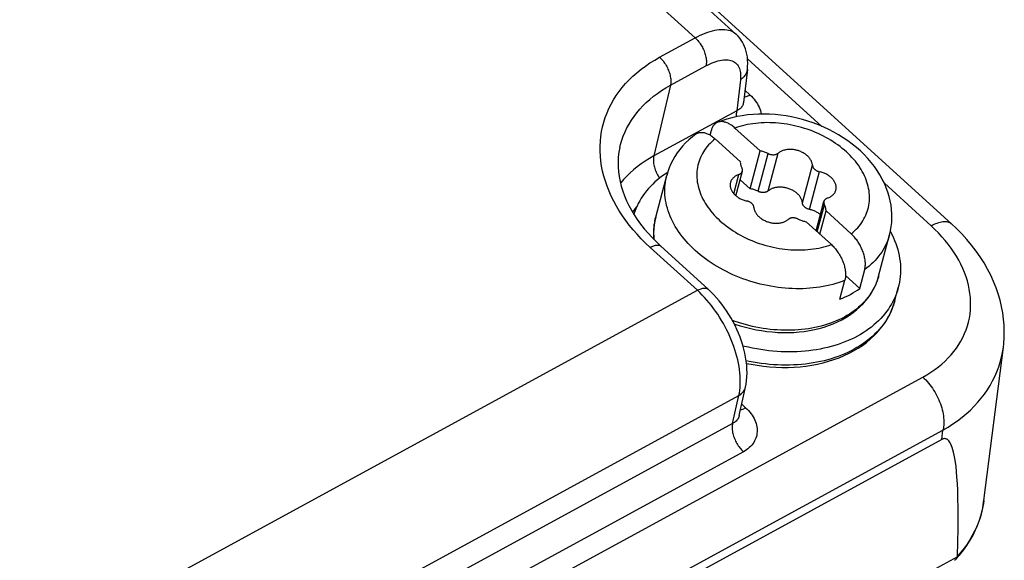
# Model space of a CAD drawing. Extents: x 0 to 594, y 0 to 420.
# Tile 88 of 104: x 560.62 to 564.21, y 111.03 to 113. Entities that reach past the tile are written whole.
import ezdxf

# ---------------------------------------------------------------- set-up
doc = ezdxf.new("R2010")
doc.units = 0
doc.header["$LTSCALE"] = 32.67
doc.layers.get('0').update_dxf_attribs({"linetype": 'CONTINUOUS'})
doc.layers.add('DATUM_AXIS', color=7, linetype='CONTINUOUS')

msp = doc.modelspace()

# ---------------------------------------------------------------- linework, layer by layer
at = {"color": 7, "linetype": 'CONTINUOUS'}
for p, q in [((563.2324, 112.9516), (519.6056, 152.6608)), ((564.0171, 112.2602), (555.9719, 119.5829)), ((563.274, 112.8228), (563.2598, 112.702)), ((563.131, 112.0214), (562.9589, 112.1781)), ((564.1356, 111.2508), (564.2067, 111.8104)), ((563.2444, 111.5612), (563.2672, 111.6642)), ((563.9824, 111.4737), (545.3387, 101.3091))]:
    msp.add_line(p, q, dxfattribs=at)
at = {"color": 9, "linetype": 'CONTINUOUS'}
for p, q in [((563.0839, 112.9377), (519.4585, 152.6456)), ((562.9542, 112.867), (563.0839, 112.9377)), ((563.5453, 112.615), (563.2747, 112.8614)), ((562.9936, 112.7646), (563.1232, 112.8353)), ((563.2485, 112.7848), (563.2353, 112.6719)), ((562.9936, 112.7646), (562.9332, 112.5072)), ((563.265, 112.7465), (563.2834, 112.7298)), ((563.2353, 112.6719), (562.9332, 112.5072)), ((563.9436, 112.2525), (563.7734, 112.4074)), ((563.0918, 112.0174), (562.9197, 112.174)), ((550.8503, 105.3432), (563.0918, 112.0174)), ((545.2789, 101.5413), (563.9132, 111.7009)), ((550.9826, 104.9493), (563.2429, 111.6337)), ((563.2204, 111.532), (563.2429, 111.6337)), ((563.2535, 111.6023), (563.2676, 111.5894)), ((563.2204, 111.532), (545.7772, 102.0218)), ((545.3524, 101.3484), (563.9867, 111.508)), ((563.9824, 111.4737), (563.9867, 111.508)), ((563.2596, 111.4291), (545.8164, 101.9189)), ((564.1356, 111.2508), (564.1341, 111.2405)), ((564.0391, 111.0465), (544.9706, 100.6502))]:
    msp.add_line(p, q, dxfattribs=at)
for points in [[(563.0839, 112.9377), (563.0933, 112.9426), (563.1026, 112.9472), (563.1118, 112.9513), (563.1208, 112.955), (563.1297, 112.9583), (563.1384, 112.9611), (563.1468, 112.9634), (563.1551, 112.9653), (563.1631, 112.9668), (563.1708, 112.9678), (563.1783, 112.9683), (563.1855, 112.9684), (563.1925, 112.968), (563.1991, 112.9671), (563.2054, 112.9658), (563.2113, 112.964), (563.2169, 112.9617), (563.2222, 112.959), (563.2271, 112.9559), (563.2316, 112.9523), (563.2324, 112.9516)], [(563.0839, 112.9377), (563.0872, 112.9345), (563.0904, 112.9312), (563.0935, 112.9277), (563.0966, 112.9241), (563.0995, 112.9202), (563.1023, 112.9163), (563.105, 112.9121), (563.1076, 112.9079), (563.11, 112.9036), (563.1122, 112.8992), (563.1143, 112.8948), (563.1163, 112.8903), (563.118, 112.8857), (563.1195, 112.8812), (563.1209, 112.8766), (563.1221, 112.8721), (563.123, 112.8676), (563.1238, 112.8632), (563.1244, 112.8589), (563.1247, 112.8546), (563.1248, 112.8505), (563.1247, 112.8464), (563.1244, 112.8426), (563.1239, 112.8388), (563.1232, 112.8353)], [(562.9197, 112.174), (562.9031, 112.1896), (562.8872, 112.2055), (562.872, 112.2217), (562.8576, 112.2383), (562.8438, 112.2551), (562.8309, 112.2721), (562.8187, 112.2894), (562.8073, 112.307), (562.7968, 112.3246), (562.7871, 112.3425), (562.7782, 112.3605), (562.7701, 112.3786), (562.763, 112.3968), (562.7567, 112.415), (562.7513, 112.4333), (562.7467, 112.4517), (562.7431, 112.47), (562.7404, 112.4882), (562.7385, 112.5065), (562.7376, 112.5246), (562.7376, 112.5426), (562.7385, 112.5605), (562.7403, 112.5783), (562.743, 112.5958), (562.7466, 112.6132), (562.7511, 112.6303), (562.7565, 112.6472), (562.7628, 112.6639), (562.7699, 112.6802), (562.7779, 112.6962), (562.7868, 112.7119), (562.7965, 112.7273), (562.807, 112.7422), (562.8183, 112.7568), (562.8305, 112.7709), (562.8434, 112.7846), (562.8571, 112.7979), (562.8715, 112.8107), (562.8867, 112.823), (562.9026, 112.8348), (562.9191, 112.846), (562.9364, 112.8568), (562.9542, 112.867)], [(562.9542, 112.867), (562.9575, 112.8638), (562.9607, 112.8605), (562.9639, 112.857), (562.9669, 112.8534), (562.9698, 112.8495), (562.9727, 112.8456), (562.9753, 112.8414), (562.9779, 112.8372), (562.9803, 112.8329), (562.9826, 112.8285), (562.9847, 112.8241), (562.9866, 112.8196), (562.9883, 112.815), (562.9899, 112.8105), (562.9912, 112.8059), (562.9924, 112.8014), (562.9934, 112.797), (562.9941, 112.7925), (562.9947, 112.7882), (562.995, 112.7839), (562.9952, 112.7798), (562.9951, 112.7757), (562.9948, 112.7719), (562.9943, 112.7681), (562.9936, 112.7646)], [(563.1232, 112.8353), (563.1308, 112.8392), (563.1383, 112.8428), (563.1457, 112.8461), (563.1529, 112.8489), (563.16, 112.8514), (563.1669, 112.8534), (563.1737, 112.8551), (563.1802, 112.8563), (563.1865, 112.8572), (563.1926, 112.8576), (563.1984, 112.8576), (563.204, 112.8572), (563.2093, 112.8564), (563.2143, 112.8552), (563.219, 112.8535), (563.2234, 112.8515), (563.2275, 112.8491), (563.2313, 112.8462), (563.2347, 112.843), (563.2378, 112.8394), (563.2405, 112.8354), (563.2429, 112.8311), (563.2449, 112.8264), (563.2465, 112.8214), (563.2478, 112.816), (563.2487, 112.8104), (563.2492, 112.8044), (563.2493, 112.7981), (563.2491, 112.7916), (563.2485, 112.7848)], [(563.274, 112.8228), (563.2735, 112.8198), (563.2727, 112.8161), (563.2715, 112.8125), (563.2701, 112.8089), (563.2683, 112.8054), (563.2663, 112.8021), (563.264, 112.7988), (563.2614, 112.7957), (563.2585, 112.7927), (563.2554, 112.7899), (563.252, 112.7873), (563.2485, 112.7848)], [(562.8094, 112.5378), (562.8122, 112.5492), (562.8168, 112.5646), (562.8222, 112.5797), (562.8283, 112.5946), (562.8353, 112.6092), (562.8431, 112.6235), (562.8517, 112.6375), (562.8611, 112.6511), (562.8712, 112.6644), (562.882, 112.6772), (562.8936, 112.6897), (562.9059, 112.7018), (562.9189, 112.7134), (562.9325, 112.7246), (562.9468, 112.7353), (562.9618, 112.7456), (562.9774, 112.7553), (562.9936, 112.7646)], [(563.2598, 112.702), (563.2598, 112.7016), (563.2592, 112.6985), (563.2584, 112.6955), (563.2573, 112.6925), (563.2559, 112.6897), (563.2542, 112.687), (563.2523, 112.6843), (563.2501, 112.6819), (563.2476, 112.6796), (563.2449, 112.6774), (563.2419, 112.6754), (563.2387, 112.6736), (563.2353, 112.6719)], [(563.2622, 112.722), (563.2632, 112.7221), (563.2663, 112.7228), (563.2695, 112.7237), (563.2728, 112.7249), (563.2763, 112.7263), (563.2798, 112.7279), (563.2834, 112.7298)], [(563.2834, 112.7298), (563.2888, 112.7247), (563.2939, 112.7193), (563.2986, 112.7139), (563.303, 112.7083), (563.307, 112.7026), (563.3107, 112.6968), (563.3139, 112.6909), (563.3168, 112.6849), (563.3192, 112.679), (563.3213, 112.6729), (563.3229, 112.6669), (563.3241, 112.6608), (563.3243, 112.6595)], [(563.2353, 112.6719), (563.2345, 112.6683), (563.234, 112.6646), (563.2337, 112.6607), (563.2337, 112.6567), (563.2338, 112.6525), (563.234, 112.65)], [(562.9332, 112.5072), (562.9173, 112.4981), (562.902, 112.4886), (562.8872, 112.4785), (562.8731, 112.4679), (562.8597, 112.4569), (562.8469, 112.4455), (562.8348, 112.4336), (562.8234, 112.4213), (562.8127, 112.4086), (562.8118, 112.4074)], [(562.9332, 112.5072), (562.9325, 112.5037), (562.932, 112.4999), (562.9317, 112.496), (562.9316, 112.492), (562.9318, 112.4879), (562.9321, 112.4836), (562.9327, 112.4793), (562.9334, 112.4748), (562.9344, 112.4704), (562.9355, 112.4658), (562.9369, 112.4613), (562.9385, 112.4568), (562.9402, 112.4522), (562.9421, 112.4477), (562.9442, 112.4433), (562.9465, 112.4389), (562.9489, 112.4346), (562.9514, 112.4303), (562.9541, 112.4263)], [(562.8715, 112.3234), (562.8641, 112.3143), (562.8556, 112.3026)], [(563.9132, 111.7009), (563.9283, 111.7095), (563.9428, 111.7186), (563.9567, 111.7282), (563.97, 111.7382), (563.9826, 111.7486), (563.9946, 111.7595), (564.006, 111.7708), (564.0166, 111.7825), (564.0266, 111.7945), (564.0358, 111.8069), (564.0443, 111.8196), (564.0521, 111.8326), (564.0591, 111.846), (564.0654, 111.8596), (564.0709, 111.8734), (564.0756, 111.8875), (564.0795, 111.9018), (564.0827, 111.9163), (564.0851, 111.931), (564.0866, 111.9458), (564.0874, 111.9607), (564.0874, 111.9758), (564.0866, 111.9909), (564.085, 112.0061), (564.0826, 112.0213), (564.0794, 112.0366), (564.0754, 112.0518), (564.0707, 112.067), (564.0652, 112.0822), (564.0589, 112.0973), (564.0519, 112.1123), (564.0442, 112.1271), (564.0357, 112.1419), (564.0266, 112.1565), (564.0167, 112.1709), (564.0061, 112.1851), (563.9949, 112.1991), (563.983, 112.2129), (563.9704, 112.2264), (563.9573, 112.2396), (563.9436, 112.2525)], [(563.9436, 112.2525), (563.9493, 112.2556), (563.955, 112.2583), (563.9605, 112.2606), (563.9659, 112.2627), (563.9712, 112.2644), (563.9763, 112.2659), (563.9813, 112.2669), (563.986, 112.2677), (563.9906, 112.2681), (563.9949, 112.2681), (563.999, 112.2678), (564.0029, 112.2672), (564.0065, 112.2662), (564.0099, 112.2649), (564.013, 112.2633), (564.0158, 112.2613), (564.0171, 112.2602)], [(562.9197, 112.174), (562.9232, 112.1758), (562.9267, 112.1774), (562.93, 112.1788), (562.9333, 112.18), (562.9365, 112.1809), (562.9395, 112.1816), (562.9425, 112.1821), (562.9452, 112.1823), (562.9479, 112.1823), (562.9503, 112.182), (562.9526, 112.1815), (562.9547, 112.1807), (562.9566, 112.1797), (562.9584, 112.1785), (562.9589, 112.1781)], [(563.0918, 112.0174), (563.0953, 112.0192), (563.0988, 112.0208), (563.1021, 112.0222), (563.1054, 112.0234), (563.1086, 112.0243), (563.1116, 112.025), (563.1146, 112.0254), (563.1173, 112.0257), (563.12, 112.0256), (563.1224, 112.0254), (563.1247, 112.0248), (563.1268, 112.0241), (563.1287, 112.0231), (563.1305, 112.0219), (563.131, 112.0214)], [(563.2429, 111.6337), (563.2448, 111.6431), (563.2463, 111.6528), (563.2473, 111.6628), (563.248, 111.6732), (563.2483, 111.6838), (563.2482, 111.6946), (563.2476, 111.7057), (563.2467, 111.717), (563.2453, 111.7285), (563.2436, 111.7402), (563.2414, 111.752), (563.2389, 111.7639), (563.2359, 111.7759), (563.2326, 111.788), (563.2289, 111.8002), (563.2248, 111.8123), (563.2204, 111.8245), (563.2156, 111.8366), (563.2105, 111.8487), (563.205, 111.8608), (563.1993, 111.8727), (563.1932, 111.8845), (563.1868, 111.8962), (563.1801, 111.9077), (563.1731, 111.919), (563.1659, 111.9301), (563.1585, 111.941), (563.1508, 111.9517), (563.1429, 111.962), (563.1347, 111.9721), (563.1265, 111.9818), (563.118, 111.9913), (563.1094, 112.0003), (563.1006, 112.009), (563.0918, 112.0174)], [(563.9867, 111.508), (564.0051, 111.5188), (564.0227, 111.5302), (564.0397, 111.5422), (564.056, 111.5546), (564.0715, 111.5676), (564.0863, 111.5811), (564.1004, 111.595), (564.1136, 111.6093), (564.1261, 111.6241), (564.1378, 111.6393), (564.1486, 111.6549), (564.1585, 111.6709), (564.1676, 111.6872), (564.1759, 111.7038), (564.1832, 111.7208), (564.1897, 111.738), (564.1953, 111.7555), (564.1999, 111.7732), (564.2037, 111.7911), (564.2067, 111.8104)], [(563.9132, 111.7009), (563.9186, 111.6959), (563.9238, 111.6906), (563.929, 111.685), (563.934, 111.6791), (563.9388, 111.6731), (563.9436, 111.6668), (563.9481, 111.6603), (563.9525, 111.6536), (563.9567, 111.6468), (563.9607, 111.6398), (563.9644, 111.6327), (563.968, 111.6255), (563.9713, 111.6182), (563.9744, 111.6109), (563.9772, 111.6035), (563.9797, 111.5961), (563.982, 111.5888), (563.984, 111.5814), (563.9857, 111.5741), (563.9871, 111.5668), (563.9883, 111.5597), (563.9891, 111.5526), (563.9897, 111.5457), (563.9899, 111.5389), (563.9899, 111.5323), (563.9895, 111.5259), (563.9889, 111.5197), (563.988, 111.5137), (563.9867, 111.508)], [(563.2429, 111.6337), (563.2464, 111.6359), (563.2497, 111.6382), (563.2528, 111.6407), (563.2556, 111.6434), (563.2581, 111.6462), (563.2604, 111.6491), (563.2624, 111.6522), (563.2641, 111.6554), (563.2655, 111.6587), (563.2666, 111.6621), (563.2672, 111.6642)], [(563.249, 111.582), (563.2508, 111.5824), (563.254, 111.5834), (563.2573, 111.5845), (563.2606, 111.5859), (563.2641, 111.5876), (563.2676, 111.5894)], [(563.2676, 111.5894), (563.2731, 111.5842), (563.2782, 111.5789), (563.283, 111.5734), (563.2874, 111.5677), (563.2914, 111.562), (563.2951, 111.5562), (563.2984, 111.5503), (563.3012, 111.5443), (563.3037, 111.5383), (563.3058, 111.5322), (563.3074, 111.5262), (563.3086, 111.5201), (563.3094, 111.514), (563.3097, 111.508), (563.3097, 111.5021), (563.3091, 111.4962), (563.3082, 111.4903), (563.3068, 111.4846), (563.305, 111.479), (563.3028, 111.4736), (563.3002, 111.4682), (563.2972, 111.4631), (563.2938, 111.4581), (563.29, 111.4533), (563.2858, 111.4487), (563.2812, 111.4443), (563.2763, 111.4401), (563.2711, 111.4362), (563.2655, 111.4325), (563.2596, 111.4291)], [(563.2444, 111.5612), (563.2439, 111.5591), (563.2428, 111.5558), (563.2414, 111.5526), (563.2397, 111.5495), (563.2377, 111.5465), (563.2355, 111.5437), (563.233, 111.541), (563.2302, 111.5385), (563.2272, 111.5361), (563.2239, 111.534), (563.2204, 111.532)], [(563.2204, 111.532), (563.2197, 111.5284), (563.2191, 111.5247), (563.2188, 111.5208), (563.2187, 111.5168), (563.2188, 111.5126), (563.2191, 111.5083), (563.2197, 111.504), (563.2204, 111.4995), (563.2213, 111.495), (563.2225, 111.4905), (563.2239, 111.4859), (563.2254, 111.4814), (563.2271, 111.4768), (563.2291, 111.4723), (563.2312, 111.4678), (563.2334, 111.4634), (563.2358, 111.459), (563.2384, 111.4548), (563.2411, 111.4506), (563.2439, 111.4466), (563.2469, 111.4428), (563.2499, 111.4391), (563.2531, 111.4356), (563.2563, 111.4322), (563.2596, 111.4291)], [(564.1341, 111.2405), (564.1309, 111.223), (564.1269, 111.2058), (564.1219, 111.1887), (564.1161, 111.1719), (564.1094, 111.1554), (564.1019, 111.1391), (564.0935, 111.1232), (564.0843, 111.1075), (564.0743, 111.0922), (564.0635, 111.0773), (564.0519, 111.0628), (564.0395, 111.0486)]]:
    msp.add_lwpolyline(points, dxfattribs=at)
at = {"color": 7, "linetype": 'CONTINUOUS'}
for points in [[(563.274, 112.8228), (563.275, 112.8337), (563.2754, 112.8457), (563.2751, 112.8571), (563.2741, 112.868), (563.2724, 112.8783), (563.2702, 112.8881), (563.2674, 112.8974), (563.2641, 112.9062), (563.2603, 112.9145), (563.2561, 112.9224), (563.2514, 112.9298), (563.2462, 112.9368), (563.2406, 112.9434), (563.2346, 112.9496), (563.2324, 112.9516)], [(562.8094, 112.5378), (562.8061, 112.5205), (562.8039, 112.5029), (562.803, 112.4853), (562.8031, 112.4675), (562.8044, 112.4498), (562.8067, 112.432), (562.8101, 112.4143), (562.8146, 112.3966), (562.82, 112.379), (562.8265, 112.3614), (562.8339, 112.3439), (562.8423, 112.3266), (562.8516, 112.3093), (562.8619, 112.2922), (562.8731, 112.2752), (562.8852, 112.2584), (562.8982, 112.2418), (562.9121, 112.2255), (562.9269, 112.2094), (562.9425, 112.1936), (562.9589, 112.1781)], [(564.2067, 111.8104), (564.2081, 111.8229), (564.2096, 111.8451), (564.2101, 111.8674), (564.2093, 111.89), (564.2074, 111.9127), (564.2043, 111.9354), (564.2001, 111.9583), (564.1946, 111.9812), (564.1879, 112.0042), (564.1799, 112.027), (564.1708, 112.0498), (564.1604, 112.0725), (564.1489, 112.0949), (564.1361, 112.1171), (564.1222, 112.1391), (564.1071, 112.1606), (564.0909, 112.1818), (564.0736, 112.2025), (564.0553, 112.2227), (564.036, 112.2424), (564.0171, 112.2602)], [(563.2672, 111.6642), (563.2693, 111.6752), (563.2712, 111.6885), (563.2723, 111.7022), (563.2728, 111.7162), (563.2725, 111.7304), (563.2716, 111.7449), (563.27, 111.7594), (563.2677, 111.774), (563.2649, 111.7887), (563.2614, 111.8033), (563.2574, 111.8178), (563.2528, 111.8323), (563.2477, 111.8466), (563.242, 111.8609), (563.2359, 111.8749), (563.2293, 111.8888), (563.2223, 111.9025), (563.2148, 111.916), (563.2069, 111.9292), (563.1986, 111.9421), (563.1899, 111.9547), (563.1807, 111.967), (563.1712, 111.979), (563.1614, 111.9906), (563.1511, 112.0017), (563.1406, 112.0124), (563.131, 112.0214)], [(564.0395, 111.0486), (564.0409, 111.1004), (564.0418, 111.1467), (564.0421, 111.1881), (564.0419, 111.2251), (564.0413, 111.2581), (564.0404, 111.2875), (564.0392, 111.3135), (564.0377, 111.3366), (564.036, 111.3571), (564.0341, 111.3751), (564.0321, 111.3909), (564.0299, 111.4047), (564.0277, 111.4168), (564.0254, 111.4273), (564.023, 111.4364), (564.0205, 111.4442), (564.0181, 111.4509), (564.0157, 111.4565), (564.0132, 111.4612), (564.0108, 111.4651), (564.0084, 111.4683), (564.0061, 111.4709), (564.0038, 111.4729), (564.0016, 111.4744), (563.9994, 111.4754), (563.9974, 111.4762), (563.9954, 111.4766), (563.9936, 111.4767), (563.9918, 111.4767), (563.9901, 111.4765), (563.9885, 111.4762), (563.9869, 111.4757), (563.9854, 111.4752), (563.9839, 111.4745), (563.9824, 111.4737)], [(564.034, 111.0372), (564.0474, 111.0524), (564.0613, 111.0698), (564.074, 111.0877), (564.0856, 111.1061), (564.0961, 111.1249), (564.1054, 111.1441), (564.1136, 111.1637), (564.1207, 111.1837), (564.1266, 111.2039), (564.1313, 111.2244), (564.1348, 111.2453), (564.1356, 111.2508)], [(564.034, 111.0372), (564.0334, 111.0365), (564.0317, 111.0351), (564.0299, 111.0338), (564.029, 111.0332)], [(564.0391, 111.0465), (564.0383, 111.0442), (564.0373, 111.042), (564.0362, 111.04), (564.0349, 111.0382), (564.034, 111.0372)], [(564.0391, 111.0465), (564.0393, 111.0472), (564.0394, 111.0479), (564.0395, 111.0486)]]:
    msp.add_lwpolyline(points, dxfattribs=at)
at = {"layer": 'DATUM_AXIS', "color": 7, "linetype": 'CONTINUOUS'}
for p, q in [((563.1381, 112.5835), (563.1429, 112.6015)), ((563.3204, 112.5254), (563.2288, 112.6088)), ((563.2485, 112.4861), (563.1568, 112.5696)), ((563.2839, 112.3876), (563.3204, 112.5254)), ((563.2321, 112.3622), (563.2558, 112.4515)), ((562.94, 112.2838), (562.9802, 112.4354)), ((563.2839, 112.3876), (563.2476, 112.4206)), ((563.5247, 112.2346), (563.5531, 112.3415)), ((563.5381, 112.2225), (563.5605, 112.3069)), ((563.6521, 112.2234), (563.5605, 112.3069)), ((563.5802, 112.1842), (563.4885, 112.2676)), ((563.7519, 112.0684), (563.7921, 112.2199)), ((563.6832, 112.0242), (563.7015, 112.093)), ((563.6832, 112.0242), (563.6319, 112.0709)), ((563.6112, 111.9849), (563.6295, 112.0538)), ((563.811, 111.979), (563.8238, 112.0272))]:
    msp.add_line(p, q, dxfattribs=at)
at = {"layer": 'DATUM_AXIS', "color": 9, "linetype": 'CONTINUOUS'}
for p, q in [((563.3128, 112.3783), (563.3494, 112.5161)), ((563.3499, 112.3797), (563.3864, 112.5174)), ((563.4745, 112.3357), (563.511, 112.4734)), ((563.5004, 112.3121), (563.5369, 112.4499)), ((563.2244, 112.3696), (563.2428, 112.4391)), ((563.5289, 112.2308), (563.555, 112.3289)), ((563.7485, 112.057), (563.7463, 112.0505)), ((563.8077, 111.9678), (563.8051, 111.96)), ((563.811, 111.979), (563.8077, 111.9678))]:
    msp.add_line(p, q, dxfattribs=at)
at = {"layer": 'DATUM_AXIS', "color": 7, "linetype": 'CONTINUOUS'}
for points in [[(563.1656, 112.6299), (563.164, 112.6292), (563.1617, 112.628), (563.1595, 112.6267), (563.1574, 112.6252), (563.1554, 112.6235), (563.1535, 112.6217), (563.1518, 112.6197), (563.1501, 112.6175), (563.1486, 112.6152), (563.1472, 112.6127), (563.1459, 112.6101), (563.1448, 112.6074), (563.1438, 112.6045), (563.1429, 112.6015)], [(563.7921, 112.2199), (563.7956, 112.2347), (563.7982, 112.2498), (563.7999, 112.265), (563.8007, 112.2805), (563.8006, 112.2961), (563.7996, 112.3119), (563.7977, 112.3276), (563.7947, 112.3437), (563.7909, 112.3596), (563.786, 112.3756), (563.7802, 112.3915), (563.7734, 112.4074), (563.7657, 112.4231), (563.7569, 112.4387), (563.7472, 112.454), (563.7367, 112.469), (563.7252, 112.4838), (563.7128, 112.4981), (563.6997, 112.512), (563.6857, 112.5254), (563.6711, 112.5383), (563.6558, 112.5506), (563.6398, 112.5625), (563.6232, 112.5737), (563.6062, 112.5842), (563.5886, 112.5942), (563.5706, 112.6035), (563.5521, 112.6121), (563.5333, 112.6201), (563.5142, 112.6273), (563.4948, 112.6339), (563.4752, 112.6397), (563.4553, 112.6448), (563.4353, 112.6492), (563.4152, 112.6528), (563.395, 112.6557), (563.3748, 112.6577), (563.3546, 112.6591), (563.3345, 112.6596), (563.3145, 112.6594), (563.2946, 112.6583), (563.2749, 112.6565), (563.2555, 112.6539), (563.2363, 112.6505), (563.2175, 112.6463), (563.1991, 112.6414), (563.1812, 112.6356), (563.1656, 112.6299)], [(563.2288, 112.6088), (563.2257, 112.6115), (563.2226, 112.6141), (563.2194, 112.6165), (563.2163, 112.6188), (563.2131, 112.6209), (563.21, 112.6228), (563.2068, 112.6246), (563.2037, 112.6261), (563.2005, 112.6275), (563.1974, 112.6288), (563.1943, 112.6298), (563.1913, 112.6307), (563.1883, 112.6314), (563.1853, 112.6319), (563.1824, 112.6322), (563.1796, 112.6323), (563.1768, 112.6323), (563.1741, 112.632), (563.1714, 112.6316), (563.1689, 112.631), (563.1664, 112.6302), (563.1656, 112.6299)], [(563.0862, 112.5865), (563.0875, 112.5875), (563.0897, 112.5888), (563.092, 112.59), (563.0944, 112.5909), (563.0969, 112.5917), (563.0994, 112.5923), (563.1021, 112.5928), (563.1048, 112.593), (563.1076, 112.5931), (563.1104, 112.593), (563.1134, 112.5926), (563.1163, 112.5921), (563.1193, 112.5915), (563.1224, 112.5906), (563.1254, 112.5895), (563.1286, 112.5883), (563.1317, 112.5869), (563.1348, 112.5853), (563.138, 112.5836), (563.1411, 112.5816), (563.1443, 112.5795), (563.1475, 112.5773), (563.1506, 112.5749), (563.1537, 112.5723), (563.1568, 112.5696)], [(563.0862, 112.5865), (563.0737, 112.5769), (563.061, 112.566), (563.0492, 112.5547), (563.0382, 112.5429), (563.028, 112.5306), (563.0187, 112.518), (563.0102, 112.505), (563.0025, 112.4917), (562.9957, 112.478), (562.9897, 112.4641), (562.9845, 112.4498), (562.9802, 112.4354)], [(563.3494, 112.5161), (563.3464, 112.5175), (563.3433, 112.5189), (563.3401, 112.5201), (563.3369, 112.5213), (563.3337, 112.5223), (563.3304, 112.5233), (563.3271, 112.5241), (563.3238, 112.5248), (563.3204, 112.5254)], [(563.511, 112.4734), (563.5108, 112.4759), (563.5104, 112.4784), (563.5098, 112.4809), (563.509, 112.4834), (563.5081, 112.4859), (563.5071, 112.4884), (563.5059, 112.4909), (563.5045, 112.4933), (563.503, 112.4957), (563.5013, 112.4981), (563.4995, 112.5004), (563.4975, 112.5026), (563.4955, 112.5049), (563.4932, 112.507), (563.4909, 112.5091), (563.4885, 112.5111), (563.4859, 112.5131), (563.4832, 112.5149), (563.4805, 112.5167), (563.4776, 112.5184), (563.4746, 112.52), (563.4716, 112.5215), (563.4685, 112.5229), (563.4654, 112.5242), (563.4621, 112.5254), (563.4589, 112.5265), (563.4556, 112.5275), (563.4522, 112.5284), (563.4489, 112.5291), (563.4455, 112.5297), (563.4421, 112.5303), (563.4387, 112.5306), (563.4353, 112.5309), (563.4319, 112.5311), (563.4286, 112.5311), (563.4253, 112.531), (563.422, 112.5308), (563.4188, 112.5304), (563.4156, 112.53), (563.4125, 112.5294), (563.4095, 112.5287), (563.4065, 112.5279), (563.4036, 112.5269), (563.4009, 112.5259), (563.3982, 112.5247), (563.3956, 112.5235), (563.3931, 112.5221), (563.3908, 112.5207), (563.3885, 112.5191), (563.3864, 112.5174)], [(563.2485, 112.4861), (563.2484, 112.4837), (563.2486, 112.4812), (563.2489, 112.4788), (563.2493, 112.4763), (563.2499, 112.4738), (563.2507, 112.4714), (563.2516, 112.4689), (563.2527, 112.4665), (563.254, 112.4641)], [(563.3494, 112.5161), (563.351, 112.5153), (563.3527, 112.5146), (563.3544, 112.514), (563.3561, 112.5134), (563.3579, 112.5129), (563.3596, 112.5125), (563.3614, 112.5122), (563.3632, 112.5119), (563.365, 112.5117), (563.3668, 112.5116), (563.3686, 112.5116), (563.3703, 112.5117), (563.372, 112.5118), (563.3737, 112.5121), (563.3754, 112.5124), (563.377, 112.5127), (563.3785, 112.5132), (563.38, 112.5137), (563.3815, 112.5143), (563.3828, 112.515), (563.3841, 112.5158), (563.3853, 112.5166), (563.3864, 112.5174)], [(563.2428, 112.4391), (563.2443, 112.4397), (563.2457, 112.4403), (563.247, 112.441), (563.2483, 112.4417), (563.2495, 112.4426), (563.2506, 112.4434), (563.2516, 112.4444), (563.2525, 112.4454), (563.2534, 112.4464), (563.2541, 112.4475), (563.2547, 112.4487), (563.2553, 112.4498), (563.2557, 112.4511), (563.2558, 112.4515)], [(563.2558, 112.4515), (563.256, 112.4523), (563.2562, 112.4536), (563.2563, 112.4549), (563.2563, 112.4562), (563.2562, 112.4575), (563.2559, 112.4588), (563.2556, 112.4601), (563.2552, 112.4614), (563.2546, 112.4628), (563.254, 112.4641)], [(563.511, 112.4734), (563.5112, 112.4721), (563.5114, 112.4708), (563.5118, 112.4695), (563.5122, 112.4682), (563.5128, 112.4669), (563.5135, 112.4656), (563.5143, 112.4643), (563.5151, 112.463), (563.5161, 112.4618), (563.5172, 112.4606), (563.5183, 112.4595), (563.5195, 112.4583), (563.5208, 112.4573), (563.5222, 112.4563), (563.5236, 112.4553), (563.5251, 112.4544), (563.5267, 112.4535), (563.5283, 112.4528), (563.53, 112.452), (563.5317, 112.4514), (563.5334, 112.4508), (563.5352, 112.4503), (563.5403, 112.4491)], [(563.5967, 112.383), (563.5969, 112.3838), (563.5974, 112.3862), (563.5977, 112.3886), (563.5978, 112.3911), (563.5978, 112.3935), (563.5976, 112.396), (563.5973, 112.3985), (563.5968, 112.401), (563.5961, 112.4035), (563.5953, 112.406), (563.5943, 112.4085), (563.5931, 112.4109), (563.5918, 112.4134), (563.5903, 112.4158), (563.5887, 112.4182), (563.587, 112.4205), (563.5851, 112.4228), (563.583, 112.425), (563.5809, 112.4272), (563.5786, 112.4293), (563.5762, 112.4314), (563.5737, 112.4334), (563.571, 112.4353), (563.5683, 112.4371), (563.5655, 112.4388), (563.5626, 112.4404), (563.5596, 112.442), (563.5565, 112.4434), (563.5533, 112.4448), (563.5502, 112.446), (563.5469, 112.4472), (563.5436, 112.4482), (563.5403, 112.4491)], [(562.9838, 112.4474), (562.9744, 112.4412), (562.9647, 112.4344), (562.9553, 112.4273), (562.9462, 112.4199), (562.9375, 112.4123), (562.9292, 112.4044), (562.9213, 112.3964), (562.9137, 112.3881), (562.9065, 112.3796), (562.8998, 112.3709), (562.8934, 112.362), (562.8874, 112.3529), (562.8819, 112.3436), (562.8767, 112.3342), (562.872, 112.3245), (562.8677, 112.3148), (562.8639, 112.3049), (562.8605, 112.2948), (562.8604, 112.2946)], [(563.2428, 112.4391), (563.24, 112.4381), (563.2373, 112.437), (563.2347, 112.4357), (563.2322, 112.4344), (563.2298, 112.433), (563.2276, 112.4314), (563.2254, 112.4298), (563.2234, 112.428), (563.2216, 112.4262), (563.2198, 112.4243), (563.2183, 112.4224), (563.2168, 112.4203), (563.2155, 112.4182), (563.2144, 112.416), (563.2135, 112.4138), (563.2127, 112.4115), (563.2122, 112.41)], [(563.2122, 112.41), (563.212, 112.4092), (563.2115, 112.4068), (563.2112, 112.4044), (563.2111, 112.4019), (563.2111, 112.3995), (563.2113, 112.397), (563.2116, 112.3945), (563.2121, 112.392), (563.2128, 112.3895), (563.2137, 112.387), (563.2147, 112.3845), (563.2158, 112.3821), (563.2171, 112.3796), (563.2186, 112.3772), (563.2202, 112.3748), (563.222, 112.3725), (563.2239, 112.3702), (563.2259, 112.368), (563.2281, 112.3658), (563.2303, 112.3637), (563.2327, 112.3616), (563.2353, 112.3596), (563.2379, 112.3577), (563.2406, 112.3559), (563.2435, 112.3542), (563.2464, 112.3526), (563.2494, 112.351), (563.2524, 112.3496), (563.2556, 112.3482), (563.2588, 112.347), (563.262, 112.3459), (563.2653, 112.3448), (563.2686, 112.3439), (563.272, 112.3431)], [(563.3128, 112.3783), (563.3098, 112.3798), (563.3067, 112.3811), (563.3036, 112.3824), (563.3004, 112.3835), (563.2971, 112.3846), (563.2939, 112.3855), (563.2906, 112.3863), (563.2872, 112.387), (563.2839, 112.3876)], [(563.3499, 112.3797), (563.3487, 112.3788), (563.3475, 112.378), (563.3463, 112.3773), (563.3449, 112.3766), (563.3435, 112.376), (563.342, 112.3754), (563.3404, 112.375), (563.3388, 112.3746), (563.3372, 112.3743), (563.3355, 112.3741), (563.3338, 112.3739), (563.332, 112.3739), (563.3302, 112.3739), (563.3285, 112.374), (563.3267, 112.3742), (563.3249, 112.3744), (563.3231, 112.3748), (563.3213, 112.3752), (563.3195, 112.3757), (563.3178, 112.3762), (563.3161, 112.3769), (563.3144, 112.3776), (563.3128, 112.3783)], [(563.4745, 112.3357), (563.4742, 112.3382), (563.4738, 112.3407), (563.4732, 112.3432), (563.4725, 112.3457), (563.4716, 112.3482), (563.4705, 112.3507), (563.4693, 112.3531), (563.4679, 112.3555), (563.4664, 112.3579), (563.4647, 112.3603), (563.4629, 112.3626), (563.461, 112.3649), (563.4589, 112.3671), (563.4567, 112.3693), (563.4544, 112.3713), (563.4519, 112.3734), (563.4493, 112.3753), (563.4467, 112.3772), (563.4439, 112.379), (563.441, 112.3807), (563.4381, 112.3823), (563.4351, 112.3838), (563.432, 112.3852), (563.4288, 112.3865), (563.4256, 112.3877), (563.4223, 112.3888), (563.419, 112.3897), (563.4157, 112.3906), (563.4123, 112.3914), (563.4089, 112.392), (563.4055, 112.3925), (563.4021, 112.3929), (563.3988, 112.3932), (563.3954, 112.3933), (563.3921, 112.3933), (563.3887, 112.3932), (563.3855, 112.393), (563.3822, 112.3927), (563.3791, 112.3922), (563.376, 112.3916), (563.3729, 112.3909), (563.37, 112.3901), (563.3671, 112.3892), (563.3643, 112.3881), (563.3616, 112.387), (563.359, 112.3857), (563.3566, 112.3844), (563.3542, 112.3829), (563.352, 112.3813), (563.3499, 112.3797)], [(563.5661, 112.3539), (563.5689, 112.3549), (563.5716, 112.356), (563.5742, 112.3573), (563.5767, 112.3586), (563.5791, 112.36), (563.5814, 112.3616), (563.5835, 112.3632), (563.5855, 112.365), (563.5874, 112.3668), (563.5891, 112.3687), (563.5907, 112.3706), (563.5921, 112.3727), (563.5934, 112.3748), (563.5945, 112.377), (563.5955, 112.3792), (563.5963, 112.3815), (563.5967, 112.383)], [(563.2979, 112.3196), (563.2977, 112.3209), (563.2975, 112.3222), (563.2971, 112.3235), (563.2967, 112.3248), (563.2961, 112.3261), (563.2954, 112.3274), (563.2947, 112.3287), (563.2938, 112.33), (563.2928, 112.3312), (563.2918, 112.3324), (563.2906, 112.3335), (563.2894, 112.3347), (563.2881, 112.3357), (563.2867, 112.3367), (563.2853, 112.3377), (563.2838, 112.3386), (563.2822, 112.3395), (563.2806, 112.3403), (563.2789, 112.341), (563.2773, 112.3416), (563.2755, 112.3422), (563.2738, 112.3427), (563.272, 112.3431)], [(563.5531, 112.3415), (563.5529, 112.3407), (563.5527, 112.3394), (563.5526, 112.3381), (563.5526, 112.3368), (563.5527, 112.3355), (563.553, 112.3342), (563.5533, 112.3329), (563.5538, 112.3316), (563.5543, 112.3302), (563.555, 112.3289)], [(563.5661, 112.3539), (563.5646, 112.3533), (563.5632, 112.3527), (563.5619, 112.352), (563.5606, 112.3513), (563.5594, 112.3504), (563.5583, 112.3496), (563.5573, 112.3486), (563.5564, 112.3476), (563.5555, 112.3466), (563.5548, 112.3455), (563.5542, 112.3443), (563.5537, 112.3432), (563.5532, 112.3419), (563.5531, 112.3415)], [(563.2979, 112.3196), (563.2981, 112.3171), (563.2986, 112.3146), (563.2991, 112.3121), (563.2999, 112.3096), (563.3008, 112.3071), (563.3018, 112.3046), (563.3031, 112.3021), (563.3044, 112.2997), (563.306, 112.2973), (563.3076, 112.295), (563.3094, 112.2926), (563.3114, 112.2904), (563.3135, 112.2882), (563.3157, 112.286), (563.318, 112.2839), (563.3205, 112.2819), (563.323, 112.2799), (563.3257, 112.2781), (563.3285, 112.2763), (563.3313, 112.2746), (563.3343, 112.273), (563.3373, 112.2715), (563.3404, 112.2701), (563.3436, 112.2688), (563.3468, 112.2676), (563.35, 112.2665), (563.3534, 112.2655), (563.3567, 112.2646), (563.3601, 112.2639), (563.3634, 112.2633), (563.3668, 112.2627), (563.3702, 112.2624), (563.3736, 112.2621), (563.377, 112.2619), (563.3803, 112.2619), (563.3836, 112.262), (563.3869, 112.2622), (563.3901, 112.2626), (563.3933, 112.263), (563.3964, 112.2636), (563.3994, 112.2643), (563.4024, 112.2651), (563.4053, 112.2661), (563.4081, 112.2671), (563.4108, 112.2683), (563.4133, 112.2695), (563.4158, 112.2709), (563.4182, 112.2724), (563.4204, 112.2739), (563.4225, 112.2756)], [(563.5004, 112.3121), (563.4986, 112.3126), (563.4968, 112.3131), (563.4951, 112.3136), (563.4934, 112.3143), (563.4918, 112.315), (563.4901, 112.3158), (563.4886, 112.3166), (563.4871, 112.3175), (563.4856, 112.3185), (563.4843, 112.3195), (563.483, 112.3206), (563.4817, 112.3217), (563.4806, 112.3229), (563.4795, 112.3241), (563.4786, 112.3253), (563.4777, 112.3265), (563.4769, 112.3278), (563.4763, 112.3291), (563.4757, 112.3304), (563.4752, 112.3317), (563.4749, 112.3331), (563.4746, 112.3344), (563.4745, 112.3357)], [(563.5403, 112.2931), (563.5396, 112.2936), (563.5371, 112.2956), (563.5345, 112.2975), (563.5317, 112.2993), (563.5289, 112.3011), (563.526, 112.3027), (563.523, 112.3042), (563.5199, 112.3057), (563.5168, 112.307), (563.5136, 112.3083), (563.5104, 112.3094), (563.5071, 112.3104), (563.5037, 112.3113), (563.5004, 112.3121)], [(563.5605, 112.3069), (563.5605, 112.3093), (563.5604, 112.3118), (563.5601, 112.3142), (563.5596, 112.3167), (563.559, 112.3192), (563.5582, 112.3216), (563.5573, 112.3241), (563.5562, 112.3265), (563.555, 112.3289)], [(562.94, 112.2838), (562.9368, 112.27), (562.9345, 112.256), (562.9331, 112.2417), (562.9325, 112.2274), (562.9329, 112.2128), (562.9338, 112.2023)], [(563.4595, 112.2769), (563.4579, 112.2777), (563.4563, 112.2784), (563.4546, 112.279), (563.4528, 112.2796), (563.4511, 112.2801), (563.4493, 112.2805), (563.4475, 112.2808), (563.4457, 112.2811), (563.4439, 112.2813), (563.4421, 112.2814), (563.4403, 112.2814), (563.4386, 112.2813), (563.4369, 112.2812), (563.4352, 112.281), (563.4335, 112.2806), (563.4319, 112.2803), (563.4304, 112.2798), (563.4289, 112.2793), (563.4275, 112.2787), (563.4261, 112.278), (563.4248, 112.2773), (563.4236, 112.2764), (563.4225, 112.2756)], [(563.4595, 112.2769), (563.4626, 112.2755), (563.4656, 112.2741), (563.4688, 112.2729), (563.472, 112.2717), (563.4752, 112.2707), (563.4785, 112.2698), (563.4818, 112.2689), (563.4851, 112.2682), (563.4885, 112.2676)], [(563.7015, 112.093), (563.7022, 112.0962), (563.7028, 112.0994), (563.7033, 112.1028), (563.7036, 112.1063), (563.7038, 112.1098), (563.7039, 112.1135), (563.7038, 112.1172), (563.7036, 112.121), (563.7032, 112.1249), (563.7027, 112.1288), (563.7021, 112.1328), (563.7013, 112.1369), (563.7004, 112.1409), (563.6994, 112.145), (563.6982, 112.1492), (563.6969, 112.1533), (563.6955, 112.1574), (563.6939, 112.1616), (563.6922, 112.1657), (563.6904, 112.1698), (563.6885, 112.1739), (563.6865, 112.1779), (563.6844, 112.1819), (563.6822, 112.1858), (563.6798, 112.1897), (563.6774, 112.1935), (563.6749, 112.1972), (563.6723, 112.2009), (563.6696, 112.2044), (563.6668, 112.2079), (563.664, 112.2112), (563.6611, 112.2145), (563.6582, 112.2176), (563.6552, 112.2206), (563.6521, 112.2234)], [(563.795, 112.2321), (563.7957, 112.2308), (563.8011, 112.2201), (563.8061, 112.2093), (563.8106, 112.1984), (563.8148, 112.1875), (563.8185, 112.1766), (563.8217, 112.1657), (563.8245, 112.1547), (563.8269, 112.1438), (563.8288, 112.1328), (563.8303, 112.1219), (563.8313, 112.111), (563.8319, 112.1002), (563.8321, 112.0894), (563.8318, 112.0786), (563.831, 112.068), (563.8298, 112.0574), (563.8281, 112.0469), (563.826, 112.0365), (563.8238, 112.0272)], [(563.5802, 112.1842), (563.5832, 112.1813), (563.5862, 112.1783), (563.5892, 112.1752), (563.592, 112.172), (563.5949, 112.1686), (563.5976, 112.1652), (563.6003, 112.1616), (563.6029, 112.158), (563.6054, 112.1543), (563.6079, 112.1505), (563.6102, 112.1466), (563.6124, 112.1426), (563.6145, 112.1387), (563.6166, 112.1346), (563.6185, 112.1305), (563.6203, 112.1264), (563.6219, 112.1223), (563.6235, 112.1182), (563.6249, 112.1141), (563.6262, 112.1099), (563.6274, 112.1058), (563.6284, 112.1017), (563.6294, 112.0976), (563.6301, 112.0936), (563.6308, 112.0896), (563.6313, 112.0857), (563.6316, 112.0818), (563.6318, 112.078), (563.6319, 112.0742), (563.6319, 112.0706), (563.6317, 112.067), (563.6313, 112.0635), (563.6309, 112.0602), (563.6302, 112.0569), (563.6295, 112.0538)], [(563.2259, 111.8956), (563.2286, 111.8946), (563.2477, 111.8885), (563.267, 111.8829), (563.2865, 111.8781), (563.3061, 111.8739), (563.3257, 111.8704), (563.3455, 111.8676), (563.3652, 111.8655), (563.3849, 111.8641), (563.4046, 111.8634), (563.424, 111.8635), (563.4434, 111.8642), (563.4625, 111.8656), (563.4813, 111.8678), (563.4999, 111.8707), (563.5181, 111.8742), (563.5359, 111.8785), (563.5533, 111.8835), (563.5702, 111.8891), (563.5866, 111.8954), (563.6025, 111.9024), (563.6177, 111.91), (563.6323, 111.9182), (563.6463, 111.927), (563.6595, 111.9363), (563.672, 111.9462), (563.6838, 111.9566), (563.6947, 111.9675), (563.7048, 111.9788), (563.7141, 111.9906), (563.7226, 112.0027), (563.7302, 112.0152), (563.7369, 112.0281), (563.7428, 112.0412), (563.7478, 112.0547), (563.7519, 112.0684)], [(563.8238, 112.0272), (563.8205, 112.016), (563.8171, 112.006), (563.8132, 111.9961), (563.809, 111.9863), (563.8043, 111.9767), (563.7991, 111.9673), (563.7936, 111.958), (563.7876, 111.9489), (563.7812, 111.94), (563.7744, 111.9313), (563.7673, 111.9228), (563.7597, 111.9145), (563.7518, 111.9064), (563.7434, 111.8986), (563.7348, 111.891), (563.7257, 111.8836), (563.7163, 111.8765), (563.7066, 111.8696), (563.6965, 111.863), (563.6861, 111.8567), (563.6754, 111.8506), (563.6644, 111.8448), (563.653, 111.8393), (563.6414, 111.8341), (563.6296, 111.8292), (563.6174, 111.8246), (563.605, 111.8203), (563.5924, 111.8162), (563.5795, 111.8125), (563.5664, 111.8091), (563.5532, 111.8061), (563.5397, 111.8033), (563.526, 111.8009), (563.5122, 111.7987), (563.4982, 111.797), (563.484, 111.7955), (563.4698, 111.7944), (563.4554, 111.7936), (563.4409, 111.7931), (563.4263, 111.7929), (563.4117, 111.7931), (563.3969, 111.7936), (563.3822, 111.7945), (563.3674, 111.7957), (563.3525, 111.7972), (563.3377, 111.799), (563.3228, 111.8012), (563.308, 111.8036), (563.2932, 111.8065), (563.2784, 111.8096), (563.2637, 111.813), (563.2583, 111.8144)], [(563.6112, 111.9849), (563.6211, 111.989), (563.6307, 111.9933), (563.6401, 111.9979), (563.6492, 112.0027), (563.6581, 112.0077), (563.6667, 112.013), (563.6751, 112.0185), (563.6832, 112.0242)], [(563.2709, 111.7512), (563.2876, 111.7478), (563.3101, 111.744), (563.3326, 111.741), (563.3552, 111.7387), (563.3777, 111.7373), (563.4, 111.7365), (563.4223, 111.7366), (563.4443, 111.7375), (563.4661, 111.7391), (563.4876, 111.7415), (563.5088, 111.7446), (563.5297, 111.7486), (563.5501, 111.7533), (563.57, 111.7587), (563.5894, 111.7649), (563.6083, 111.7718), (563.6266, 111.7795), (563.6443, 111.7878), (563.6612, 111.7968), (563.6775, 111.8064), (563.693, 111.8167), (563.7077, 111.8276), (563.7216, 111.8391), (563.7347, 111.8511), (563.7468, 111.8637), (563.7581, 111.8767), (563.7685, 111.8902), (563.778, 111.9041), (563.7865, 111.9184), (563.7941, 111.933), (563.8007, 111.948), (563.8063, 111.9634), (563.811, 111.979)]]:
    msp.add_lwpolyline(points, dxfattribs=at)
at = {"layer": 'DATUM_AXIS', "color": 9, "linetype": 'CONTINUOUS'}
for points in [[(563.6521, 112.2234), (563.6585, 112.2287), (563.6646, 112.2342), (563.6704, 112.2399), (563.6759, 112.2457), (563.6811, 112.2517), (563.686, 112.2579), (563.6906, 112.2643), (563.6948, 112.2708), (563.6987, 112.2774), (563.7023, 112.2842), (563.7055, 112.2911), (563.7084, 112.2981), (563.711, 112.3052), (563.7132, 112.3124), (563.7151, 112.3198), (563.7166, 112.3272), (563.7177, 112.3347), (563.7185, 112.3422), (563.719, 112.3499), (563.7191, 112.3575), (563.7188, 112.3653), (563.7182, 112.373), (563.7172, 112.3808), (563.7158, 112.3886), (563.7141, 112.3964), (563.7121, 112.4042), (563.7097, 112.412), (563.707, 112.4198), (563.7039, 112.4276), (563.7005, 112.4353), (563.6967, 112.443), (563.6926, 112.4506), (563.6882, 112.4581), (563.6835, 112.4656), (563.6785, 112.473), (563.6731, 112.4804), (563.6674, 112.4876), (563.6615, 112.4947), (563.6552, 112.5018), (563.6487, 112.5087), (563.6419, 112.5154), (563.6348, 112.5221), (563.6274, 112.5286), (563.6198, 112.5349), (563.612, 112.5411), (563.6039, 112.5471), (563.5956, 112.553), (563.5871, 112.5587), (563.5784, 112.5641), (563.5694, 112.5695), (563.5603, 112.5746), (563.551, 112.5795), (563.5416, 112.5842), (563.532, 112.5886), (563.5222, 112.5929), (563.5123, 112.597), (563.5023, 112.6008), (563.4922, 112.6044), (563.482, 112.6077), (563.4717, 112.6108), (563.4613, 112.6137), (563.4508, 112.6163), (563.4403, 112.6187), (563.4298, 112.6208), (563.4192, 112.6227), (563.4087, 112.6243), (563.3981, 112.6256), (563.3875, 112.6267), (563.3769, 112.6276), (563.3664, 112.6281), (563.3559, 112.6284), (563.3454, 112.6285), (563.3351, 112.6283), (563.3248, 112.6278), (563.3146, 112.627), (563.3045, 112.626), (563.2945, 112.6248), (563.2846, 112.6233), (563.2749, 112.6215), (563.2653, 112.6194), (563.2559, 112.6171), (563.2467, 112.6146), (563.2376, 112.6118), (563.2288, 112.6088)], [(563.1568, 112.5696), (563.1504, 112.5643), (563.1443, 112.5588), (563.1385, 112.5531), (563.133, 112.5473), (563.1278, 112.5413), (563.1229, 112.5351), (563.1183, 112.5287), (563.1141, 112.5222), (563.1102, 112.5156), (563.1066, 112.5088), (563.1034, 112.5019), (563.1005, 112.4949), (563.0979, 112.4878), (563.0957, 112.4806), (563.0938, 112.4732), (563.0923, 112.4658), (563.0912, 112.4583), (563.0904, 112.4508), (563.0899, 112.4431), (563.0899, 112.4355), (563.0901, 112.4277), (563.0908, 112.42), (563.0917, 112.4122), (563.0931, 112.4044), (563.0948, 112.3966), (563.0968, 112.3888), (563.0992, 112.381), (563.1019, 112.3732), (563.105, 112.3655), (563.1084, 112.3577), (563.1122, 112.3501), (563.1163, 112.3424), (563.1207, 112.3349), (563.1254, 112.3274), (563.1305, 112.32), (563.1358, 112.3126), (563.1415, 112.3054), (563.1475, 112.2983), (563.1537, 112.2912), (563.1602, 112.2843), (563.1671, 112.2776), (563.1741, 112.2709), (563.1815, 112.2644), (563.1891, 112.2581), (563.1969, 112.2519), (563.205, 112.2459), (563.2133, 112.24), (563.2218, 112.2343), (563.2306, 112.2289), (563.2395, 112.2236), (563.2486, 112.2184), (563.2579, 112.2135), (563.2673, 112.2088), (563.2769, 112.2044), (563.2867, 112.2001), (563.2966, 112.196), (563.3066, 112.1922), (563.3167, 112.1886), (563.3269, 112.1853), (563.3372, 112.1822), (563.3476, 112.1793), (563.3581, 112.1767), (563.3686, 112.1743), (563.3791, 112.1722), (563.3897, 112.1703), (563.4003, 112.1687), (563.4109, 112.1674), (563.4214, 112.1663), (563.432, 112.1654), (563.4425, 112.1649), (563.453, 112.1646), (563.4635, 112.1645), (563.4738, 112.1647), (563.4841, 112.1652), (563.4943, 112.166), (563.5044, 112.167), (563.5144, 112.1682), (563.5243, 112.1698), (563.534, 112.1715), (563.5436, 112.1736), (563.553, 112.1759), (563.5622, 112.1784), (563.5713, 112.1812), (563.5802, 112.1842)], [(563.0839, 112.1628), (563.0752, 112.171), (563.0668, 112.1793), (563.0587, 112.1878), (563.0509, 112.1964), (563.0435, 112.2051), (563.0364, 112.2139), (563.0296, 112.2229), (563.0232, 112.232), (563.0172, 112.2412), (563.0115, 112.2504), (563.0062, 112.2597), (563.0013, 112.2691), (562.9968, 112.2786), (562.9927, 112.2881), (562.9889, 112.2976), (562.9855, 112.3072), (562.9826, 112.3168), (562.98, 112.3264), (562.9779, 112.336), (562.9761, 112.3456), (562.9748, 112.3552), (562.9739, 112.3648), (562.9734, 112.3743), (562.9733, 112.3837), (562.9736, 112.3932), (562.9743, 112.4025), (562.9754, 112.4118), (562.977, 112.421), (562.9789, 112.4301), (562.9802, 112.4354)], [(562.9365, 112.2683), (562.9384, 112.2774), (562.94, 112.2838)], [(562.9349, 112.2012), (562.9347, 112.2028), (562.9338, 112.2123), (562.9332, 112.2218), (562.9331, 112.2312), (562.9333, 112.2406), (562.934, 112.2499), (562.9351, 112.2592)], [(563.7921, 112.2199), (563.7911, 112.2162), (563.7884, 112.2073), (563.7852, 112.1985), (563.7817, 112.1899), (563.7777, 112.1814), (563.7734, 112.173), (563.7687, 112.1648), (563.7636, 112.1568), (563.7581, 112.1489), (563.7522, 112.1413), (563.746, 112.1337), (563.7394, 112.1264), (563.7325, 112.1193), (563.7253, 112.1124), (563.7177, 112.1057), (563.7097, 112.0993), (563.7015, 112.093)], [(563.6295, 112.0538), (563.6189, 112.0497), (563.608, 112.0459), (563.5969, 112.0424), (563.5856, 112.0392), (563.5741, 112.0363), (563.5624, 112.0336), (563.5505, 112.0313), (563.5385, 112.0292), (563.5263, 112.0274), (563.514, 112.026), (563.5015, 112.0248), (563.4889, 112.024), (563.4763, 112.0234), (563.4635, 112.0231), (563.4507, 112.0232), (563.4378, 112.0235), (563.4248, 112.0242), (563.4118, 112.0252), (563.3988, 112.0264), (563.3858, 112.028), (563.3728, 112.0298), (563.3598, 112.032), (563.3468, 112.0344), (563.3338, 112.0372), (563.3209, 112.0402), (563.3081, 112.0435), (563.2953, 112.0471), (563.2827, 112.051), (563.2701, 112.0551), (563.2577, 112.0595), (563.2454, 112.0642), (563.2332, 112.0692), (563.2212, 112.0744), (563.2093, 112.0798), (563.1976, 112.0856), (563.1861, 112.0915), (563.1748, 112.0977), (563.1637, 112.1041), (563.1529, 112.1107), (563.1422, 112.1176), (563.1318, 112.1246), (563.1217, 112.1319), (563.1118, 112.1394), (563.1022, 112.147), (563.0929, 112.1548), (563.0839, 112.1628)], [(563.7519, 112.0684), (563.7512, 112.0658), (563.7485, 112.057)], [(563.7449, 112.0469), (563.742, 112.0396), (563.7381, 112.0311), (563.7339, 112.0228), (563.7292, 112.0146), (563.7242, 112.0066), (563.7188, 111.9987), (563.713, 111.991), (563.7069, 111.9835), (563.7004, 111.9762), (563.6936, 111.9691), (563.6864, 111.9622), (563.6789, 111.9555), (563.6711, 111.949), (563.6629, 111.9427), (563.6545, 111.9367), (563.6457, 111.9309), (563.6366, 111.9254), (563.6273, 111.9201), (563.6176, 111.915), (563.6077, 111.9102), (563.5976, 111.9057), (563.5872, 111.9014), (563.5765, 111.8974), (563.5657, 111.8937), (563.5546, 111.8903), (563.5433, 111.8871), (563.5318, 111.8842), (563.5201, 111.8817), (563.5083, 111.8794), (563.4962, 111.8774), (563.4841, 111.8757), (563.4718, 111.8743), (563.4594, 111.8731), (563.4469, 111.8723), (563.4342, 111.8718), (563.4215, 111.8716), (563.4087, 111.8717), (563.3959, 111.8721), (563.383, 111.8728), (563.37, 111.8738), (563.3571, 111.8751), (563.3441, 111.8766), (563.3311, 111.8785), (563.3182, 111.8807), (563.3053, 111.8832), (563.2924, 111.8859), (563.2795, 111.8889), (563.2668, 111.8923), (563.2541, 111.8959), (563.2415, 111.8998), (563.229, 111.9039), (563.2197, 111.9072)], [(563.8031, 111.9547), (563.8005, 111.9479), (563.7962, 111.9381), (563.7915, 111.9285), (563.7863, 111.9191), (563.7808, 111.9098), (563.7748, 111.9007), (563.7684, 111.8918), (563.7617, 111.8831), (563.7545, 111.8746), (563.7469, 111.8663), (563.739, 111.8582), (563.7307, 111.8504), (563.722, 111.8428), (563.7129, 111.8354), (563.7035, 111.8283), (563.6938, 111.8214), (563.6837, 111.8148), (563.6733, 111.8085), (563.6626, 111.8024), (563.6516, 111.7966), (563.6402, 111.7911), (563.6286, 111.7859), (563.6168, 111.781), (563.6046, 111.7764), (563.5922, 111.772), (563.5796, 111.768), (563.5667, 111.7643), (563.5536, 111.7609), (563.5404, 111.7578), (563.5269, 111.7551), (563.5132, 111.7526), (563.4994, 111.7505), (563.4854, 111.7487), (563.4712, 111.7473), (563.457, 111.7461), (563.4426, 111.7453), (563.4281, 111.7449), (563.4135, 111.7447), (563.3989, 111.7449), (563.3842, 111.7454), (563.3694, 111.7463), (563.3546, 111.7475), (563.3397, 111.749), (563.3249, 111.7508), (563.31, 111.753), (563.2952, 111.7554), (563.2804, 111.7582), (563.2698, 111.7605)]]:
    msp.add_lwpolyline(points, dxfattribs=at)

doc.saveas('drawing.dxf')
